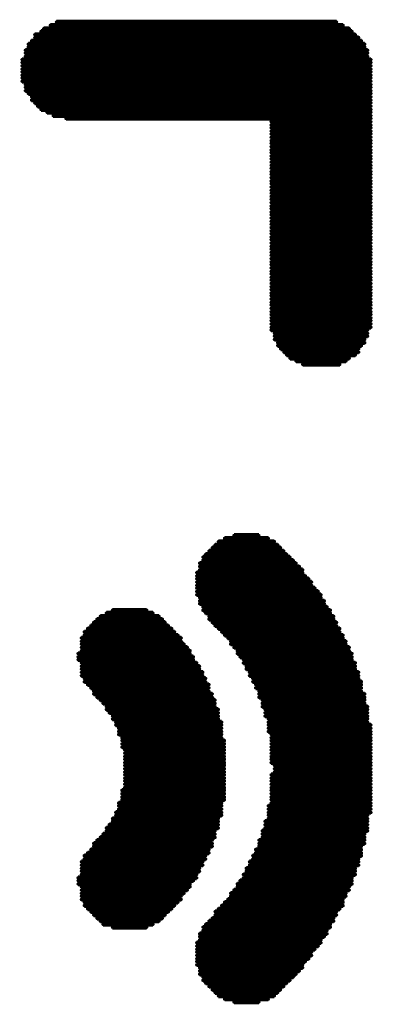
# Model space of a CAD drawing. Extents: x -0.07 to 0.95, y -0.15 to 1.54.
# Tile 10 of 23: x 0.5451 to 0.6202, y 0.4473 to 0.6567. Entities that reach past the tile are written whole.
import ezdxf

# ---------------------------------------------------------------- set-up
doc = ezdxf.new("R2010")
doc.units = 0
doc.layers.get('0').update_dxf_attribs({"linetype": 'CONTINUOUS'})
doc.layers.add('gto', color=2, linetype='CONTINUOUS')

# ---------------------------------------------------------------- blocks, each defined once
blk = doc.blocks.new('D14')
at = {"const_width": 0.00035}
blk.add_lwpolyline([(-0.000175, 0, 1), (0.000175, 0, 1)], format="xyb", close=True, dxfattribs=at)

msp = doc.modelspace()

# ---------------------------------------------------------------- linework, layer by layer
at = {"layer": 'gto', "color": 2, "const_width": 0.001}
for points in [[(0.5516, 0.6555), (0.6138, 0.6555)], [(0.5529, 0.6562), (0.6124, 0.6562)], [(0.5483, 0.6535), (0.6164, 0.6535)], [(0.5483, 0.6529), (0.6171, 0.6529)], [(0.5496, 0.6542), (0.6157, 0.6542)], [(0.5502, 0.6548), (0.6151, 0.6548)], [(0.5469, 0.6515), (0.6184, 0.6515)], [(0.5469, 0.6509), (0.6184, 0.6509)], [(0.5476, 0.6522), (0.6177, 0.6522)], [(0.5463, 0.6502), (0.619, 0.6502)], [(0.5463, 0.6496), (0.619, 0.6496)], [(0.5463, 0.6489), (0.619, 0.6489)], [(0.5456, 0.6482), (0.6197, 0.6482)], [(0.5456, 0.6476), (0.6197, 0.6476)], [(0.5456, 0.6469), (0.6197, 0.6469)], [(0.5456, 0.6462), (0.6197, 0.6462)], [(0.5456, 0.6456), (0.6197, 0.6456)], [(0.5456, 0.6449), (0.6197, 0.6449)], [(0.5456, 0.6443), (0.6197, 0.6443)], [(0.5456, 0.6436), (0.6197, 0.6436)], [(0.5463, 0.6429), (0.6197, 0.6429)], [(0.5463, 0.6423), (0.6197, 0.6423)], [(0.5463, 0.6416), (0.6197, 0.6416)], [(0.5469, 0.641), (0.6197, 0.641)], [(0.5476, 0.6403), (0.6197, 0.6403)], [(0.5476, 0.6396), (0.6197, 0.6396)], [(0.5483, 0.639), (0.6197, 0.639)], [(0.5489, 0.6383), (0.6197, 0.6383)], [(0.5496, 0.6376), (0.6197, 0.6376)], [(0.5509, 0.637), (0.6197, 0.637)], [(0.5522, 0.6363), (0.6197, 0.6363)], [(0.5549, 0.6357), (0.6197, 0.6357)], [(0.5985, 0.635), (0.6197, 0.635)], [(0.5985, 0.6343), (0.6197, 0.6343)], [(0.5985, 0.6337), (0.6197, 0.6337)], [(0.5985, 0.633), (0.6197, 0.633)], [(0.5985, 0.6324), (0.6197, 0.6324)], [(0.5985, 0.6317), (0.6197, 0.6317)], [(0.5985, 0.631), (0.6197, 0.631)], [(0.5985, 0.6304), (0.6197, 0.6304)], [(0.5985, 0.6297), (0.6197, 0.6297)], [(0.5985, 0.629), (0.6197, 0.629)], [(0.5985, 0.6284), (0.6197, 0.6284)], [(0.5985, 0.6277), (0.6197, 0.6277)], [(0.5985, 0.6271), (0.6197, 0.6271)], [(0.5985, 0.6264), (0.6197, 0.6264)], [(0.5985, 0.6257), (0.6197, 0.6257)], [(0.5985, 0.6251), (0.6197, 0.6251)], [(0.5985, 0.6244), (0.6197, 0.6244)], [(0.5985, 0.6238), (0.6197, 0.6238)], [(0.5985, 0.6231), (0.6197, 0.6231)], [(0.5985, 0.6224), (0.6197, 0.6224)], [(0.5985, 0.6218), (0.6197, 0.6218)], [(0.5985, 0.6211), (0.6197, 0.6211)], [(0.5985, 0.6204), (0.6197, 0.6204)], [(0.5985, 0.6198), (0.6197, 0.6198)], [(0.5985, 0.6191), (0.6197, 0.6191)], [(0.5985, 0.6185), (0.6197, 0.6185)], [(0.5985, 0.6178), (0.6197, 0.6178)], [(0.5985, 0.6171), (0.6197, 0.6171)], [(0.5985, 0.6165), (0.6197, 0.6165)], [(0.5985, 0.6158), (0.6197, 0.6158)], [(0.5985, 0.6152), (0.6197, 0.6152)], [(0.5985, 0.6145), (0.6197, 0.6145)], [(0.5985, 0.6138), (0.6197, 0.6138)], [(0.5985, 0.6132), (0.6197, 0.6132)], [(0.5985, 0.6125), (0.6197, 0.6125)], [(0.5985, 0.6118), (0.6197, 0.6118)], [(0.5985, 0.6112), (0.6197, 0.6112)], [(0.5985, 0.6105), (0.6197, 0.6105)], [(0.5985, 0.6099), (0.6197, 0.6099)], [(0.5985, 0.6092), (0.6197, 0.6092)], [(0.5985, 0.6085), (0.6197, 0.6085)], [(0.5985, 0.6079), (0.6197, 0.6079)], [(0.5985, 0.6072), (0.6197, 0.6072)], [(0.5985, 0.6066), (0.6197, 0.6066)], [(0.5985, 0.6059), (0.6197, 0.6059)], [(0.5985, 0.6052), (0.6197, 0.6052)], [(0.5985, 0.6046), (0.6197, 0.6046)], [(0.5985, 0.6039), (0.6197, 0.6039)], [(0.5985, 0.6032), (0.6197, 0.6032)], [(0.5985, 0.6026), (0.6197, 0.6026)], [(0.5985, 0.6019), (0.6197, 0.6019)], [(0.5985, 0.6013), (0.6197, 0.6013)], [(0.5985, 0.6006), (0.6197, 0.6006)], [(0.5985, 0.5999), (0.6197, 0.5999)], [(0.5985, 0.5993), (0.6197, 0.5993)], [(0.5985, 0.5986), (0.6197, 0.5986)], [(0.5985, 0.598), (0.6197, 0.598)], [(0.5985, 0.5973), (0.6197, 0.5973)], [(0.5985, 0.5966), (0.6197, 0.5966)], [(0.5985, 0.596), (0.6197, 0.596)], [(0.5985, 0.5953), (0.6197, 0.5953)], [(0.5985, 0.5946), (0.6197, 0.5946)], [(0.5985, 0.594), (0.6197, 0.594)], [(0.5985, 0.5933), (0.6197, 0.5933)], [(0.5985, 0.5927), (0.6197, 0.5927)], [(0.5985, 0.592), (0.6197, 0.592)], [(0.5985, 0.5913), (0.6197, 0.5913)], [(0.5985, 0.5907), (0.619, 0.5907)], [(0.5992, 0.59), (0.619, 0.59)], [(0.5992, 0.5894), (0.619, 0.5894)], [(0.5992, 0.5887), (0.6184, 0.5887)], [(0.5999, 0.588), (0.6184, 0.588)], [(0.5999, 0.5874), (0.6177, 0.5874)], [(0.6005, 0.5867), (0.6171, 0.5867)], [(0.6012, 0.586), (0.6171, 0.586)], [(0.6018, 0.5854), (0.6164, 0.5854)], [(0.6025, 0.5847), (0.6151, 0.5847)], [(0.6038, 0.5841), (0.6144, 0.5841)], [(0.6052, 0.5834), (0.6131, 0.5834)], [(0.5886, 0.5464), (0.5979, 0.5464)], [(0.5906, 0.547), (0.5959, 0.547)], [(0.586, 0.5444), (0.6005, 0.5444)], [(0.5866, 0.545), (0.5999, 0.545)], [(0.5873, 0.5457), (0.5992, 0.5457)], [(0.584, 0.5424), (0.6025, 0.5424)], [(0.5846, 0.543), (0.6018, 0.543)], [(0.5853, 0.5437), (0.6012, 0.5437)], [(0.5833, 0.5411), (0.6038, 0.5411)], [(0.5833, 0.5404), (0.6045, 0.5404)], [(0.584, 0.5417), (0.6032, 0.5417)], [(0.5827, 0.5391), (0.6052, 0.5391)], [(0.5827, 0.5384), (0.6058, 0.5384)], [(0.5827, 0.5378), (0.6065, 0.5378)], [(0.5833, 0.5397), (0.6052, 0.5397)], [(0.5827, 0.5371), (0.6071, 0.5371)], [(0.5827, 0.5364), (0.6071, 0.5364)], [(0.5827, 0.5358), (0.6078, 0.5358)], [(0.5827, 0.5351), (0.6085, 0.5351)], [(0.5827, 0.5344), (0.6091, 0.5344)], [(0.5833, 0.5338), (0.6091, 0.5338)], [(0.5833, 0.5331), (0.6098, 0.5331)], [(0.5833, 0.5325), (0.6098, 0.5325)], [(0.584, 0.5318), (0.6104, 0.5318)], [(0.5622, 0.5298), (0.5747, 0.5298)], [(0.5635, 0.5305), (0.5734, 0.5305)], [(0.5648, 0.5311), (0.5721, 0.5311)], [(0.584, 0.5311), (0.6111, 0.5311)], [(0.5846, 0.5305), (0.6111, 0.5305)], [(0.5853, 0.5298), (0.6118, 0.5298)], [(0.5595, 0.5272), (0.5774, 0.5272)], [(0.5602, 0.5278), (0.5767, 0.5278)], [(0.5608, 0.5285), (0.576, 0.5285)], [(0.5615, 0.5292), (0.5754, 0.5292)], [(0.5853, 0.5292), (0.6118, 0.5292)], [(0.586, 0.5285), (0.6124, 0.5285)], [(0.5866, 0.5278), (0.6124, 0.5278)], [(0.5873, 0.5272), (0.6131, 0.5272)], [(0.5582, 0.5252), (0.5794, 0.5252)], [(0.5588, 0.5265), (0.578, 0.5265)], [(0.5588, 0.5258), (0.5787, 0.5258)], [(0.588, 0.5265), (0.6131, 0.5265)], [(0.5886, 0.5258), (0.6138, 0.5258)], [(0.5893, 0.5252), (0.6138, 0.5252)], [(0.5582, 0.5245), (0.5794, 0.5245)], [(0.5582, 0.5239), (0.58, 0.5239)], [(0.5582, 0.5232), (0.5807, 0.5232)], [(0.5899, 0.5245), (0.6144, 0.5245)], [(0.5899, 0.5239), (0.6144, 0.5239)], [(0.5906, 0.5232), (0.6151, 0.5232)], [(0.5575, 0.5219), (0.5813, 0.5219)], [(0.5575, 0.5212), (0.582, 0.5212)], [(0.5582, 0.5225), (0.5813, 0.5225)], [(0.5913, 0.5225), (0.6151, 0.5225)], [(0.5913, 0.5219), (0.6157, 0.5219)], [(0.5919, 0.5212), (0.6157, 0.5212)], [(0.5575, 0.5206), (0.582, 0.5206)], [(0.5582, 0.5199), (0.5827, 0.5199)], [(0.5582, 0.5192), (0.5833, 0.5192)], [(0.5926, 0.5206), (0.6157, 0.5206)], [(0.5926, 0.5199), (0.6164, 0.5199)], [(0.5932, 0.5192), (0.6164, 0.5192)], [(0.5582, 0.5186), (0.5833, 0.5186)], [(0.5582, 0.5179), (0.584, 0.5179)], [(0.5582, 0.5172), (0.584, 0.5172)], [(0.5932, 0.5186), (0.6164, 0.5186)], [(0.5939, 0.5179), (0.6171, 0.5179)], [(0.5939, 0.5172), (0.6171, 0.5172)], [(0.5588, 0.5166), (0.5846, 0.5166)], [(0.5588, 0.5159), (0.5846, 0.5159)], [(0.5595, 0.5153), (0.5853, 0.5153)], [(0.5946, 0.5166), (0.6171, 0.5166)], [(0.5946, 0.5159), (0.6177, 0.5159)], [(0.5952, 0.5153), (0.6177, 0.5153)], [(0.5602, 0.5146), (0.5853, 0.5146)], [(0.5608, 0.5139), (0.5853, 0.5139)], [(0.5608, 0.5133), (0.586, 0.5133)], [(0.5615, 0.5126), (0.586, 0.5126)], [(0.5952, 0.5146), (0.6177, 0.5146)], [(0.5959, 0.5139), (0.6177, 0.5139)], [(0.5959, 0.5133), (0.6184, 0.5133)], [(0.5959, 0.5126), (0.6184, 0.5126)], [(0.5622, 0.512), (0.5866, 0.512)], [(0.5628, 0.5113), (0.5866, 0.5113)], [(0.5635, 0.5106), (0.5866, 0.5106)], [(0.5966, 0.512), (0.6184, 0.512)], [(0.5966, 0.5113), (0.6184, 0.5113)], [(0.5966, 0.5106), (0.619, 0.5106)], [(0.5635, 0.51), (0.5873, 0.51)], [(0.5641, 0.5093), (0.5873, 0.5093)], [(0.5648, 0.5086), (0.5873, 0.5086)], [(0.5972, 0.51), (0.619, 0.51)], [(0.5972, 0.5093), (0.619, 0.5093)], [(0.5972, 0.5086), (0.619, 0.5086)], [(0.5648, 0.508), (0.5873, 0.508)], [(0.5655, 0.5073), (0.588, 0.5073)], [(0.5655, 0.5067), (0.588, 0.5067)], [(0.5979, 0.508), (0.619, 0.508)], [(0.5979, 0.5073), (0.619, 0.5073)], [(0.5979, 0.5067), (0.6197, 0.5067)], [(0.5661, 0.506), (0.588, 0.506)], [(0.5661, 0.5053), (0.588, 0.5053)], [(0.5661, 0.5047), (0.588, 0.5047)], [(0.5979, 0.506), (0.6197, 0.506)], [(0.5979, 0.5053), (0.6197, 0.5053)], [(0.5985, 0.5047), (0.6197, 0.5047)], [(0.5668, 0.504), (0.588, 0.504)], [(0.5668, 0.5034), (0.5886, 0.5034)], [(0.5668, 0.5027), (0.5886, 0.5027)], [(0.5985, 0.504), (0.6197, 0.504)], [(0.5985, 0.5034), (0.6197, 0.5034)], [(0.5985, 0.5027), (0.6197, 0.5027)], [(0.5668, 0.502), (0.5886, 0.502)], [(0.5674, 0.5014), (0.5886, 0.5014)], [(0.5674, 0.5007), (0.5886, 0.5007)], [(0.5674, 0.5), (0.5886, 0.5)], [(0.5985, 0.502), (0.6197, 0.502)], [(0.5985, 0.5014), (0.6197, 0.5014)], [(0.5985, 0.5007), (0.6197, 0.5007)], [(0.5985, 0.5), (0.6197, 0.5)], [(0.5674, 0.4994), (0.5886, 0.4994)], [(0.5674, 0.4987), (0.5886, 0.4987)], [(0.5674, 0.4981), (0.5886, 0.4981)], [(0.5985, 0.4994), (0.6197, 0.4994)], [(0.5985, 0.4987), (0.6197, 0.4987)], [(0.5992, 0.4981), (0.6197, 0.4981)], [(0.5674, 0.4974), (0.5886, 0.4974)], [(0.5674, 0.4967), (0.5886, 0.4967)], [(0.5674, 0.4961), (0.5886, 0.4961)], [(0.5985, 0.4961), (0.6197, 0.4961)], [(0.5992, 0.4974), (0.6197, 0.4974)], [(0.5992, 0.4967), (0.6197, 0.4967)], [(0.5674, 0.4954), (0.5886, 0.4954)], [(0.5674, 0.4948), (0.5886, 0.4948)], [(0.5674, 0.4941), (0.5886, 0.4941)], [(0.5985, 0.4954), (0.6197, 0.4954)], [(0.5985, 0.4948), (0.6197, 0.4948)], [(0.5985, 0.4941), (0.6197, 0.4941)], [(0.5668, 0.4928), (0.5886, 0.4928)], [(0.5668, 0.4921), (0.5886, 0.4921)], [(0.5674, 0.4934), (0.5886, 0.4934)], [(0.5985, 0.4934), (0.6197, 0.4934)], [(0.5985, 0.4928), (0.6197, 0.4928)], [(0.5985, 0.4921), (0.6197, 0.4921)], [(0.5661, 0.4901), (0.588, 0.4901)], [(0.5661, 0.4895), (0.588, 0.4895)], [(0.5668, 0.4914), (0.5886, 0.4914)], [(0.5668, 0.4908), (0.5886, 0.4908)], [(0.5979, 0.4895), (0.6197, 0.4895)], [(0.5985, 0.4914), (0.6197, 0.4914)], [(0.5985, 0.4908), (0.6197, 0.4908)], [(0.5985, 0.4901), (0.6197, 0.4901)], [(0.5655, 0.4881), (0.588, 0.4881)], [(0.5655, 0.4875), (0.588, 0.4875)], [(0.5661, 0.4888), (0.588, 0.4888)], [(0.5979, 0.4888), (0.6197, 0.4888)], [(0.5979, 0.4881), (0.6197, 0.4881)], [(0.5979, 0.4875), (0.619, 0.4875)], [(0.5641, 0.4855), (0.5873, 0.4855)], [(0.5648, 0.4868), (0.5873, 0.4868)], [(0.5648, 0.4862), (0.5873, 0.4862)], [(0.5972, 0.4862), (0.619, 0.4862)], [(0.5972, 0.4855), (0.619, 0.4855)], [(0.5979, 0.4868), (0.619, 0.4868)], [(0.5628, 0.4835), (0.5866, 0.4835)], [(0.5635, 0.4848), (0.5873, 0.4848)], [(0.5635, 0.4842), (0.5866, 0.4842)], [(0.5966, 0.4842), (0.619, 0.4842)], [(0.5966, 0.4835), (0.6184, 0.4835)], [(0.5972, 0.4848), (0.619, 0.4848)], [(0.5608, 0.4815), (0.586, 0.4815)], [(0.5615, 0.4822), (0.586, 0.4822)], [(0.5622, 0.4828), (0.5866, 0.4828)], [(0.5959, 0.4822), (0.6184, 0.4822)], [(0.5959, 0.4815), (0.6184, 0.4815)], [(0.5966, 0.4828), (0.6184, 0.4828)], [(0.5595, 0.4795), (0.5853, 0.4795)], [(0.5602, 0.4802), (0.5853, 0.4802)], [(0.5608, 0.4809), (0.586, 0.4809)], [(0.5952, 0.4802), (0.6177, 0.4802)], [(0.5952, 0.4795), (0.6177, 0.4795)], [(0.5959, 0.4809), (0.6177, 0.4809)], [(0.5582, 0.4776), (0.584, 0.4776)], [(0.5588, 0.4789), (0.5846, 0.4789)], [(0.5588, 0.4782), (0.5846, 0.4782)], [(0.5939, 0.4776), (0.6171, 0.4776)], [(0.5946, 0.4789), (0.6177, 0.4789)], [(0.5946, 0.4782), (0.6171, 0.4782)], [(0.5582, 0.4769), (0.584, 0.4769)], [(0.5582, 0.4762), (0.5833, 0.4762)], [(0.5582, 0.4756), (0.5833, 0.4756)], [(0.5582, 0.4749), (0.5827, 0.4749)], [(0.5926, 0.4749), (0.6164, 0.4749)], [(0.5932, 0.4762), (0.6164, 0.4762)], [(0.5932, 0.4756), (0.6164, 0.4756)], [(0.5939, 0.4769), (0.6171, 0.4769)], [(0.5575, 0.4742), (0.5827, 0.4742)], [(0.5575, 0.4736), (0.582, 0.4736)], [(0.5575, 0.4729), (0.5813, 0.4729)], [(0.5913, 0.4729), (0.6157, 0.4729)], [(0.5919, 0.4736), (0.6157, 0.4736)], [(0.5926, 0.4742), (0.6157, 0.4742)], [(0.5582, 0.4723), (0.5813, 0.4723)], [(0.5582, 0.4716), (0.5807, 0.4716)], [(0.5582, 0.4709), (0.58, 0.4709)], [(0.5899, 0.4709), (0.6144, 0.4709)], [(0.5906, 0.4716), (0.6151, 0.4716)], [(0.5913, 0.4723), (0.6151, 0.4723)], [(0.5582, 0.4703), (0.5794, 0.4703)], [(0.5582, 0.4696), (0.5794, 0.4696)], [(0.5588, 0.469), (0.5787, 0.469)], [(0.5886, 0.469), (0.6138, 0.469)], [(0.5893, 0.4696), (0.6138, 0.4696)], [(0.5899, 0.4703), (0.6144, 0.4703)], [(0.5588, 0.4683), (0.578, 0.4683)], [(0.5595, 0.4676), (0.5774, 0.4676)], [(0.5602, 0.467), (0.5767, 0.467)], [(0.5866, 0.467), (0.6124, 0.467)], [(0.5873, 0.4676), (0.6131, 0.4676)], [(0.588, 0.4683), (0.6138, 0.4683)], [(0.5608, 0.4663), (0.576, 0.4663)], [(0.5615, 0.4656), (0.5754, 0.4656)], [(0.5622, 0.465), (0.5747, 0.465)], [(0.5853, 0.465), (0.6118, 0.465)], [(0.586, 0.4656), (0.6118, 0.4656)], [(0.5866, 0.4663), (0.6124, 0.4663)], [(0.5628, 0.4643), (0.5734, 0.4643)], [(0.5648, 0.4637), (0.5721, 0.4637)], [(0.5833, 0.4623), (0.6104, 0.4623)], [(0.584, 0.4637), (0.6111, 0.4637)], [(0.584, 0.463), (0.6104, 0.463)], [(0.5846, 0.4643), (0.6111, 0.4643)], [(0.5827, 0.4604), (0.6091, 0.4604)], [(0.5833, 0.4617), (0.6098, 0.4617)], [(0.5833, 0.461), (0.6091, 0.461)], [(0.5827, 0.4597), (0.6085, 0.4597)], [(0.5827, 0.459), (0.6078, 0.459)], [(0.5827, 0.4584), (0.6071, 0.4584)], [(0.5827, 0.4577), (0.6071, 0.4577)], [(0.5827, 0.457), (0.6065, 0.457)], [(0.5827, 0.4564), (0.6058, 0.4564)], [(0.5827, 0.4557), (0.6052, 0.4557)], [(0.5833, 0.4551), (0.6052, 0.4551)], [(0.5833, 0.4544), (0.6045, 0.4544)], [(0.5833, 0.4537), (0.6038, 0.4537)], [(0.584, 0.4531), (0.6032, 0.4531)], [(0.584, 0.4524), (0.6025, 0.4524)], [(0.5846, 0.4518), (0.6018, 0.4518)], [(0.5853, 0.4511), (0.6012, 0.4511)], [(0.586, 0.4504), (0.6005, 0.4504)], [(0.5866, 0.4498), (0.5999, 0.4498)], [(0.5873, 0.4491), (0.5992, 0.4491)], [(0.5886, 0.4484), (0.5979, 0.4484)], [(0.5906, 0.4478), (0.5959, 0.4478)]]:
    msp.add_lwpolyline(points, dxfattribs=at)

# ---------------------------------------------------------------- block references
at = {"layer": 'gto'}
for p in [(0.5516, 0.6555), (0.5529, 0.6562), (0.6124, 0.6562), (0.6138, 0.6555), (0.5483, 0.6535), (0.5496, 0.6542), (0.5502, 0.6548), (0.6151, 0.6548), (0.6157, 0.6542), (0.6164, 0.6535), (0.5469, 0.6515), (0.5469, 0.6509), (0.5476, 0.6522), (0.5483, 0.6529), (0.6171, 0.6529), (0.6177, 0.6522), (0.6184, 0.6515), (0.6184, 0.6509), (0.5463, 0.6502), (0.5463, 0.6496), (0.5463, 0.6489), (0.619, 0.6502), (0.619, 0.6496), (0.619, 0.6489), (0.5456, 0.6482), (0.5456, 0.6476), (0.5456, 0.6469), (0.6197, 0.6482), (0.6197, 0.6476), (0.6197, 0.6469), (0.5456, 0.6462), (0.5456, 0.6456), (0.5456, 0.6449), (0.6197, 0.6462), (0.6197, 0.6456), (0.6197, 0.6449), (0.5456, 0.6443), (0.5456, 0.6436), (0.5463, 0.6429), (0.6197, 0.6443), (0.6197, 0.6436), (0.6197, 0.6429), (0.5463, 0.6423), (0.5463, 0.6416), (0.5469, 0.641), (0.6197, 0.6423), (0.6197, 0.6416), (0.6197, 0.641), (0.5476, 0.6403), (0.5476, 0.6396), (0.5483, 0.639), (0.6197, 0.6403), (0.6197, 0.6396), (0.6197, 0.639), (0.5489, 0.6383), (0.5496, 0.6376), (0.5509, 0.637), (0.5522, 0.6363), (0.6197, 0.6383), (0.6197, 0.6376), (0.6197, 0.637), (0.6197, 0.6363), (0.5549, 0.6357), (0.5985, 0.635), (0.5985, 0.6343), (0.6197, 0.6357), (0.6197, 0.635), (0.6197, 0.6343), (0.5985, 0.6337), (0.5985, 0.633), (0.5985, 0.6324), (0.6197, 0.6337), (0.6197, 0.633), (0.6197, 0.6324), (0.5985, 0.6317), (0.5985, 0.631), (0.5985, 0.6304), (0.6197, 0.6317), (0.6197, 0.631), (0.6197, 0.6304), (0.5985, 0.6297), (0.5985, 0.629), (0.5985, 0.6284), (0.6197, 0.6297), (0.6197, 0.629), (0.6197, 0.6284), (0.5985, 0.6277), (0.5985, 0.6271), (0.5985, 0.6264), (0.6197, 0.6277), (0.6197, 0.6271), (0.6197, 0.6264), (0.5985, 0.6257), (0.5985, 0.6251), (0.5985, 0.6244), (0.5985, 0.6238), (0.6197, 0.6257), (0.6197, 0.6251), (0.6197, 0.6244), (0.6197, 0.6238), (0.5985, 0.6231), (0.5985, 0.6224), (0.5985, 0.6218), (0.6197, 0.6231), (0.6197, 0.6224), (0.6197, 0.6218), (0.5985, 0.6211), (0.5985, 0.6204), (0.5985, 0.6198), (0.6197, 0.6211), (0.6197, 0.6204), (0.6197, 0.6198), (0.5985, 0.6191), (0.5985, 0.6185), (0.5985, 0.6178), (0.6197, 0.6191), (0.6197, 0.6185), (0.6197, 0.6178), (0.5985, 0.6171), (0.5985, 0.6165), (0.5985, 0.6158), (0.6197, 0.6171), (0.6197, 0.6165), (0.6197, 0.6158), (0.5985, 0.6152), (0.5985, 0.6145), (0.5985, 0.6138), (0.5985, 0.6132), (0.6197, 0.6152), (0.6197, 0.6145), (0.6197, 0.6138), (0.6197, 0.6132), (0.5985, 0.6125), (0.5985, 0.6118), (0.5985, 0.6112), (0.6197, 0.6125), (0.6197, 0.6118), (0.6197, 0.6112), (0.5985, 0.6105), (0.5985, 0.6099), (0.5985, 0.6092), (0.6197, 0.6105), (0.6197, 0.6099), (0.6197, 0.6092), (0.5985, 0.6085), (0.5985, 0.6079), (0.5985, 0.6072), (0.6197, 0.6085), (0.6197, 0.6079), (0.6197, 0.6072), (0.5985, 0.6066), (0.5985, 0.6059), (0.5985, 0.6052), (0.6197, 0.6066), (0.6197, 0.6059), (0.6197, 0.6052), (0.5985, 0.6046), (0.5985, 0.6039), (0.5985, 0.6032), (0.6197, 0.6046), (0.6197, 0.6039), (0.6197, 0.6032), (0.5985, 0.6026), (0.5985, 0.6019), (0.5985, 0.6013), (0.6197, 0.6026), (0.6197, 0.6019), (0.6197, 0.6013), (0.5985, 0.6006), (0.5985, 0.5999), (0.5985, 0.5993), (0.5985, 0.5986), (0.6197, 0.6006), (0.6197, 0.5999), (0.6197, 0.5993), (0.6197, 0.5986), (0.5985, 0.598), (0.5985, 0.5973), (0.5985, 0.5966), (0.6197, 0.598), (0.6197, 0.5973), (0.6197, 0.5966), (0.5985, 0.596), (0.5985, 0.5953), (0.5985, 0.5946), (0.6197, 0.596), (0.6197, 0.5953), (0.6197, 0.5946), (0.5985, 0.594), (0.5985, 0.5933), (0.5985, 0.5927), (0.6197, 0.594), (0.6197, 0.5933), (0.6197, 0.5927), (0.5985, 0.592), (0.5985, 0.5913), (0.5985, 0.5907), (0.619, 0.5907), (0.6197, 0.592), (0.6197, 0.5913), (0.5992, 0.59), (0.5992, 0.5894), (0.5992, 0.5887), (0.6184, 0.5887), (0.619, 0.59), (0.619, 0.5894), (0.5999, 0.588), (0.5999, 0.5874), (0.6005, 0.5867), (0.6012, 0.586), (0.6171, 0.5867), (0.6171, 0.586), (0.6177, 0.5874), (0.6184, 0.588), (0.6018, 0.5854), (0.6025, 0.5847), (0.6038, 0.5841), (0.6144, 0.5841), (0.6151, 0.5847), (0.6164, 0.5854), (0.6052, 0.5834), (0.6131, 0.5834), (0.5886, 0.5464), (0.5906, 0.547), (0.5959, 0.547), (0.5979, 0.5464), (0.586, 0.5444), (0.5866, 0.545), (0.5873, 0.5457), (0.5992, 0.5457), (0.5999, 0.545), (0.6005, 0.5444), (0.584, 0.5424), (0.5846, 0.543), (0.5853, 0.5437), (0.6012, 0.5437), (0.6018, 0.543), (0.6025, 0.5424), (0.5833, 0.5411), (0.5833, 0.5404), (0.584, 0.5417), (0.6032, 0.5417), (0.6038, 0.5411), (0.6045, 0.5404), (0.5827, 0.5391), (0.5827, 0.5384), (0.5833, 0.5397), (0.6052, 0.5397), (0.6052, 0.5391), (0.6058, 0.5384), (0.5827, 0.5378), (0.5827, 0.5371), (0.5827, 0.5364), (0.5827, 0.5358), (0.6065, 0.5378), (0.6071, 0.5371), (0.6071, 0.5364), (0.6078, 0.5358), (0.5827, 0.5351), (0.5827, 0.5344), (0.5833, 0.5338), (0.6085, 0.5351), (0.6091, 0.5344), (0.6091, 0.5338), (0.5833, 0.5331), (0.5833, 0.5325), (0.584, 0.5318), (0.6098, 0.5331), (0.6098, 0.5325), (0.6104, 0.5318), (0.5622, 0.5298), (0.5635, 0.5305), (0.5648, 0.5311), (0.5721, 0.5311), (0.5734, 0.5305), (0.5747, 0.5298), (0.584, 0.5311), (0.5846, 0.5305), (0.5853, 0.5298), (0.6111, 0.5311), (0.6111, 0.5305), (0.6118, 0.5298), (0.5602, 0.5278), (0.5608, 0.5285), (0.5615, 0.5292), (0.5754, 0.5292), (0.576, 0.5285), (0.5767, 0.5278), (0.5853, 0.5292), (0.586, 0.5285), (0.5866, 0.5278), (0.6118, 0.5292), (0.6124, 0.5285), (0.6124, 0.5278), (0.5588, 0.5265), (0.5588, 0.5258), (0.5595, 0.5272), (0.5774, 0.5272), (0.578, 0.5265), (0.5787, 0.5258), (0.5873, 0.5272), (0.588, 0.5265), (0.5886, 0.5258), (0.6131, 0.5272), (0.6131, 0.5265), (0.6138, 0.5258), (0.5582, 0.5252), (0.5582, 0.5245), (0.5582, 0.5239), (0.5582, 0.5232), (0.5794, 0.5252), (0.5794, 0.5245), (0.58, 0.5239), (0.5807, 0.5232), (0.5893, 0.5252), (0.5899, 0.5245), (0.5899, 0.5239), (0.5906, 0.5232), (0.6138, 0.5252), (0.6144, 0.5245), (0.6144, 0.5239), (0.6151, 0.5232), (0.5575, 0.5219), (0.5575, 0.5212), (0.5582, 0.5225), (0.5813, 0.5225), (0.5813, 0.5219), (0.582, 0.5212), (0.5913, 0.5225), (0.5913, 0.5219), (0.5919, 0.5212), (0.6151, 0.5225), (0.6157, 0.5219), (0.6157, 0.5212), (0.5575, 0.5206), (0.5582, 0.5199), (0.5582, 0.5192), (0.582, 0.5206), (0.5827, 0.5199), (0.5833, 0.5192), (0.5926, 0.5206), (0.5926, 0.5199), (0.5932, 0.5192), (0.6157, 0.5206), (0.6164, 0.5199), (0.6164, 0.5192), (0.5582, 0.5186), (0.5582, 0.5179), (0.5582, 0.5172), (0.5833, 0.5186), (0.584, 0.5179), (0.584, 0.5172), (0.5932, 0.5186), (0.5939, 0.5179), (0.5939, 0.5172), (0.6164, 0.5186), (0.6171, 0.5179), (0.6171, 0.5172), (0.5588, 0.5166), (0.5588, 0.5159), (0.5595, 0.5153), (0.5846, 0.5166), (0.5846, 0.5159), (0.5853, 0.5153), (0.5946, 0.5166), (0.5946, 0.5159), (0.5952, 0.5153), (0.6171, 0.5166), (0.6177, 0.5159), (0.6177, 0.5153), (0.5602, 0.5146), (0.5608, 0.5139), (0.5608, 0.5133), (0.5853, 0.5146), (0.5853, 0.5139), (0.586, 0.5133), (0.5952, 0.5146), (0.5959, 0.5139), (0.5959, 0.5133), (0.6177, 0.5146), (0.6177, 0.5139), (0.6184, 0.5133), (0.5615, 0.5126), (0.5622, 0.512), (0.5628, 0.5113), (0.5635, 0.5106), (0.586, 0.5126), (0.5866, 0.512), (0.5866, 0.5113), (0.5866, 0.5106), (0.5959, 0.5126), (0.5966, 0.512), (0.5966, 0.5113), (0.5966, 0.5106), (0.6184, 0.5126), (0.6184, 0.512), (0.6184, 0.5113), (0.619, 0.5106), (0.5635, 0.51), (0.5641, 0.5093), (0.5648, 0.5086), (0.5873, 0.51), (0.5873, 0.5093), (0.5873, 0.5086), (0.5972, 0.51), (0.5972, 0.5093), (0.5972, 0.5086), (0.619, 0.51), (0.619, 0.5093), (0.619, 0.5086), (0.5648, 0.508), (0.5655, 0.5073), (0.5655, 0.5067), (0.5873, 0.508), (0.588, 0.5073), (0.588, 0.5067), (0.5979, 0.508), (0.5979, 0.5073), (0.5979, 0.5067), (0.619, 0.508), (0.619, 0.5073), (0.6197, 0.5067), (0.5661, 0.506), (0.5661, 0.5053), (0.5661, 0.5047), (0.588, 0.506), (0.588, 0.5053), (0.588, 0.5047), (0.5979, 0.506), (0.5979, 0.5053), (0.5985, 0.5047), (0.6197, 0.506), (0.6197, 0.5053), (0.6197, 0.5047), (0.5668, 0.504), (0.5668, 0.5034), (0.5668, 0.5027), (0.588, 0.504), (0.5886, 0.5034), (0.5886, 0.5027), (0.5985, 0.504), (0.5985, 0.5034), (0.5985, 0.5027), (0.6197, 0.504), (0.6197, 0.5034), (0.6197, 0.5027), (0.5668, 0.502), (0.5674, 0.5014), (0.5674, 0.5007), (0.5886, 0.502), (0.5886, 0.5014), (0.5886, 0.5007), (0.5985, 0.502), (0.5985, 0.5014), (0.5985, 0.5007), (0.6197, 0.502), (0.6197, 0.5014), (0.6197, 0.5007), (0.5674, 0.5), (0.5674, 0.4994), (0.5674, 0.4987), (0.5674, 0.4981), (0.5886, 0.5), (0.5886, 0.4994), (0.5886, 0.4987), (0.5886, 0.4981), (0.5985, 0.5), (0.5985, 0.4994), (0.5985, 0.4987), (0.5992, 0.4981), (0.6197, 0.5), (0.6197, 0.4994), (0.6197, 0.4987), (0.6197, 0.4981), (0.5674, 0.4974), (0.5674, 0.4967), (0.5674, 0.4961), (0.5886, 0.4974), (0.5886, 0.4967), (0.5886, 0.4961), (0.5985, 0.4961), (0.5992, 0.4974), (0.5992, 0.4967), (0.6197, 0.4974), (0.6197, 0.4967), (0.6197, 0.4961), (0.5674, 0.4954), (0.5674, 0.4948), (0.5674, 0.4941), (0.5886, 0.4954), (0.5886, 0.4948), (0.5886, 0.4941), (0.5985, 0.4954), (0.5985, 0.4948), (0.5985, 0.4941), (0.6197, 0.4954), (0.6197, 0.4948), (0.6197, 0.4941), (0.5668, 0.4928), (0.5668, 0.4921), (0.5674, 0.4934), (0.5886, 0.4934), (0.5886, 0.4928), (0.5886, 0.4921), (0.5985, 0.4934), (0.5985, 0.4928), (0.5985, 0.4921), (0.6197, 0.4934), (0.6197, 0.4928), (0.6197, 0.4921), (0.5661, 0.4901), (0.5668, 0.4914), (0.5668, 0.4908), (0.588, 0.4901), (0.5886, 0.4914), (0.5886, 0.4908), (0.5985, 0.4914), (0.5985, 0.4908), (0.5985, 0.4901), (0.6197, 0.4914), (0.6197, 0.4908), (0.6197, 0.4901), (0.5655, 0.4881), (0.5661, 0.4895), (0.5661, 0.4888), (0.588, 0.4895), (0.588, 0.4888), (0.588, 0.4881), (0.5979, 0.4895), (0.5979, 0.4888), (0.5979, 0.4881), (0.6197, 0.4895), (0.6197, 0.4888), (0.6197, 0.4881), (0.5641, 0.4855), (0.5648, 0.4868), (0.5648, 0.4862), (0.5655, 0.4875), (0.5873, 0.4868), (0.5873, 0.4862), (0.5873, 0.4855), (0.588, 0.4875), (0.5972, 0.4862), (0.5972, 0.4855), (0.5979, 0.4875), (0.5979, 0.4868), (0.619, 0.4875), (0.619, 0.4868), (0.619, 0.4862), (0.619, 0.4855), (0.5628, 0.4835), (0.5635, 0.4848), (0.5635, 0.4842), (0.5866, 0.4842), (0.5866, 0.4835), (0.5873, 0.4848), (0.5966, 0.4842), (0.5966, 0.4835), (0.5972, 0.4848), (0.6184, 0.4835), (0.619, 0.4848), (0.619, 0.4842), (0.5608, 0.4815), (0.5615, 0.4822), (0.5622, 0.4828), (0.586, 0.4822), (0.586, 0.4815), (0.5866, 0.4828), (0.5959, 0.4822), (0.5959, 0.4815), (0.5966, 0.4828), (0.6184, 0.4828), (0.6184, 0.4822), (0.6184, 0.4815), (0.5595, 0.4795), (0.5602, 0.4802), (0.5608, 0.4809), (0.5853, 0.4802), (0.5853, 0.4795), (0.586, 0.4809), (0.5952, 0.4802), (0.5952, 0.4795), (0.5959, 0.4809), (0.6177, 0.4809), (0.6177, 0.4802), (0.6177, 0.4795), (0.5582, 0.4776), (0.5588, 0.4789), (0.5588, 0.4782), (0.584, 0.4776), (0.5846, 0.4789), (0.5846, 0.4782), (0.5939, 0.4776), (0.5946, 0.4789), (0.5946, 0.4782), (0.6171, 0.4782), (0.6171, 0.4776), (0.6177, 0.4789), (0.5582, 0.4769), (0.5582, 0.4762), (0.5582, 0.4756), (0.5833, 0.4762), (0.5833, 0.4756), (0.584, 0.4769), (0.5932, 0.4762), (0.5932, 0.4756), (0.5939, 0.4769), (0.6164, 0.4762), (0.6164, 0.4756), (0.6171, 0.4769), (0.5575, 0.4742), (0.5575, 0.4736), (0.5575, 0.4729), (0.5582, 0.4749), (0.5813, 0.4729), (0.582, 0.4736), (0.5827, 0.4749), (0.5827, 0.4742), (0.5913, 0.4729), (0.5919, 0.4736), (0.5926, 0.4749), (0.5926, 0.4742), (0.6157, 0.4742), (0.6157, 0.4736), (0.6157, 0.4729), (0.6164, 0.4749), (0.5582, 0.4723), (0.5582, 0.4716), (0.5582, 0.4709), (0.58, 0.4709), (0.5807, 0.4716), (0.5813, 0.4723), (0.5899, 0.4709), (0.5906, 0.4716), (0.5913, 0.4723), (0.6144, 0.4709), (0.6151, 0.4723), (0.6151, 0.4716), (0.5582, 0.4703), (0.5582, 0.4696), (0.5588, 0.469), (0.5787, 0.469), (0.5794, 0.4703), (0.5794, 0.4696), (0.5886, 0.469), (0.5893, 0.4696), (0.5899, 0.4703), (0.6138, 0.4696), (0.6138, 0.469), (0.6144, 0.4703), (0.5588, 0.4683), (0.5595, 0.4676), (0.5602, 0.467), (0.5767, 0.467), (0.5774, 0.4676), (0.578, 0.4683), (0.5866, 0.467), (0.5873, 0.4676), (0.588, 0.4683), (0.6124, 0.467), (0.6131, 0.4676), (0.6138, 0.4683), (0.5608, 0.4663), (0.5615, 0.4656), (0.5622, 0.465), (0.5747, 0.465), (0.5754, 0.4656), (0.576, 0.4663), (0.5853, 0.465), (0.586, 0.4656), (0.5866, 0.4663), (0.6118, 0.4656), (0.6118, 0.465), (0.6124, 0.4663), (0.5628, 0.4643), (0.5648, 0.4637), (0.5721, 0.4637), (0.5734, 0.4643), (0.584, 0.4637), (0.584, 0.463), (0.5846, 0.4643), (0.6104, 0.463), (0.6111, 0.4643), (0.6111, 0.4637), (0.5827, 0.4604), (0.5833, 0.4623), (0.5833, 0.4617), (0.5833, 0.461), (0.6091, 0.461), (0.6091, 0.4604), (0.6098, 0.4617), (0.6104, 0.4623), (0.5827, 0.4597), (0.5827, 0.459), (0.5827, 0.4584), (0.6071, 0.4584), (0.6078, 0.459), (0.6085, 0.4597), (0.5827, 0.4577), (0.5827, 0.457), (0.5827, 0.4564), (0.6058, 0.4564), (0.6065, 0.457), (0.6071, 0.4577), (0.5827, 0.4557), (0.5833, 0.4551), (0.5833, 0.4544), (0.6045, 0.4544), (0.6052, 0.4557), (0.6052, 0.4551), (0.5833, 0.4537), (0.584, 0.4531), (0.584, 0.4524), (0.6025, 0.4524), (0.6032, 0.4531), (0.6038, 0.4537), (0.5846, 0.4518), (0.5853, 0.4511), (0.586, 0.4504), (0.6005, 0.4504), (0.6012, 0.4511), (0.6018, 0.4518), (0.5866, 0.4498), (0.5873, 0.4491), (0.5886, 0.4484), (0.5906, 0.4478), (0.5959, 0.4478), (0.5979, 0.4484), (0.5992, 0.4491), (0.5999, 0.4498)]:
    msp.add_blockref('D14', p, dxfattribs=at)

doc.saveas('drawing.dxf')
